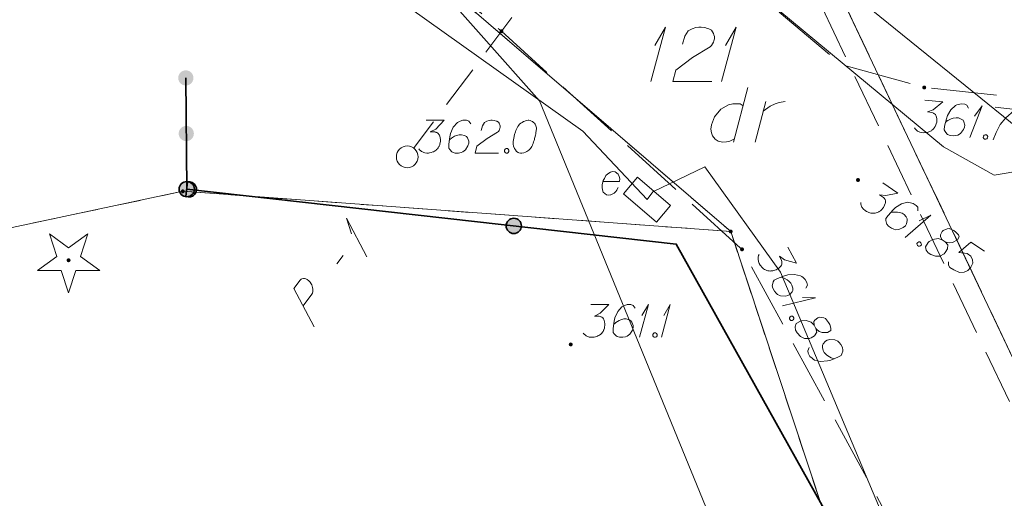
# Model space of a CAD drawing. Header units: metres. Extents: x 5555129 to 5556676, y 5635595 to 5636517.
# Tile 156 of 256: x 5555497 to 5555519, y 5636421 to 5636432. Entities that reach past the tile are written whole.
import ezdxf

# ---------------------------------------------------------------- set-up
doc = ezdxf.new("R2010")
doc.units = ezdxf.units.M
doc.header["$MEASUREMENT"] = 0
for name, pattern in [('05-linia 2.5 1', [1.75, 1.25, -0.5]), ('L_0_04', [1.5, 1, -0.5]), ('L_0_06', [2, 1.5, -0.5]), ('PRZER1-1', [2, 1, -1]), ('PRZER3-1', [4, 3, -1])]:
    doc.linetypes.add(name, pattern=pattern)
for name, color, linetype, lineweight in [('#digitalizacja', 7, 'Continuous', 18), ('#przekroje', 7, 'L_0_04', 18), ('#skartowane', 7, 'Continuous', 18), ('#zmodyfikowane', 7, 'Continuous', 18), ('#ZUDP', 7, 'Continuous', 18)]:
    doc.layers.add(name, color=color, linetype=linetype, lineweight=lineweight)
for name, color, linetype, lineweight, true_color in [('GEPPGD', 7, 'Continuous', 18, 0x008000), ('GESDZI', 7, 'Continuous', 18, 0x0a0909), ('GESDZI_O', 7, 'Continuous', 18, 0x0a0909), ('GESKKL', 7, 'PRZER3-1', 18, 0x008000), ('GESUZY', 7, 'PRZER1-1', 18, 0x008000), ('GESUZY_O', 7, 'PRZER1-1', 18, 0x008000), ('GSPRDI', 7, 'Continuous', 18, 0x008000), ('GULENN', 1, 'Continuous', 18, 0xff0000), ('GUPEPI', 1, 'Continuous', 18, 0xff0000), ('GUPESE', 7, 'Continuous', 18, 0x0a0909), ('GUPESE_O', 7, 'Continuous', 18, 0x0a0909)]:
    doc.layers.add(name, color=color, linetype=linetype, lineweight=lineweight, true_color=true_color)

# ---------------------------------------------------------------- blocks, each defined once
blk = doc.blocks.new('POINT')
blk.add_hatch(color=0).paths.add_polyline_path([(-0.000884, -0.0025), (-0.0025, -0.000884), (-0.0025, 0.000884), (0.000884, 0.0025), (0.0025, 0.000884), (0.0025, -0.000884), (0.000884, -0.0025)])
blk = doc.blocks.new('KOLO_3')
blk.add_hatch(color=0).paths.add_polyline_path([(0, -0.5), (-0.12941, -0.482963), (-0.25, -0.433013), (-0.353553, -0.353553), (-0.433013, -0.25), (-0.482963, -0.12941), (-0.5, 0), (-0.482963, 0.12941), (-0.433013, 0.25), (-0.353553, 0.353553), (-0.25, 0.433013), (-0.12941, 0.482963), (0, 0.5), (0.12941, 0.482963), (0.25, 0.433013), (0.353553, 0.353553), (0.433013, 0.25), (0.482963, 0.12941), (0.5, 0), (0.482963, -0.12941), (0.433013, -0.25), (0.353553, -0.353553), (0.25, -0.433013), (0.12941, -0.482963)])
blk = doc.blocks.new('SPDIP')
blk.add_hatch(color=0).paths.add_polyline_path([(0, -0.09), (-0.027812, -0.085595), (-0.052901, -0.072812), (-0.072812, -0.052901), (-0.085595, -0.027812), (-0.09, 0), (-0.085595, 0.027812), (-0.072812, 0.052901), (-0.052901, 0.072812), (-0.027812, 0.085595), (0, 0.09), (0.027812, 0.085595), (0.052901, 0.072812), (0.072812, 0.052901), (0.085595, 0.027812), (0.09, 0), (0.085595, -0.027812), (0.072812, -0.052901), (0.052901, -0.072812), (0.027812, -0.085595)])
at = {"color": 0, "flags": 128}
blk.add_lwpolyline([(0.177062, -0.544942), (-0.463555, -1.426676), (-0.463555, -0.336792), (-1.500096, 0), (-0.463555, 0.336792), (-0.463555, 1.426676), (0.177062, 0.544942), (1.213603, 0.881734), (0.572986, 0), (1.213603, -0.881734), (0.177062, -0.544942)], close=True, dxfattribs=at)
blk = doc.blocks.new('SZAFA1_1')
at = {"color": 0, "flags": 128}
blk.add_lwpolyline([(-1, -0.5), (-1, 0.5), (1, 0.5), (1, -0.5), (-1, -0.5)], close=True, dxfattribs=at)
blk = doc.blocks.new('EPPGN')
blk.add_hatch(color=0).paths.add_polyline_path([(0, -0.09), (-0.027812, -0.085595), (-0.052901, -0.072812), (-0.072812, -0.052901), (-0.085595, -0.027812), (-0.09, 0), (-0.085595, 0.027812), (-0.072812, 0.052901), (-0.052901, 0.072812), (-0.027812, 0.085595), (0, 0.09), (0.027812, 0.085595), (0.052901, 0.072812), (0.072812, 0.052901), (0.085595, 0.027812), (0.09, 0), (0.085595, -0.027812), (0.072812, -0.052901), (0.052901, -0.072812), (0.027812, -0.085595)])
blk = doc.blocks.new('SLU')
at = {"color": 0, "linetype": 'Continuous', "lineweight": 18}
blk.add_wipeout([(0, -0.5), (0.25, -0.433), (0.433, -0.25), (0.5, 0), (0.433, 0.25), (0.25, 0.433), (0, 0.5), (-0.25, 0.433), (-0.433, 0.25), (-0.5, 0), (-0.433, -0.25), (-0.25, -0.433)], dxfattribs=at)
blk.add_circle((0, 0), 0.5, dxfattribs=at)
blk = doc.blocks.new('*U222')
at = {"layer": 'GESDZI_O', "color": 96, "linetype": 'ByBlock', "lineweight": 18}
for q in [(5555511.129, 5636430.125), (5555511.217, 5636430.952)]:
    blk.add_line((5555511.463, 5636431.375), q, dxfattribs=at)
blk = doc.blocks.new('*U223')
at = {"layer": 'GESDZI_O', "color": 96, "linetype": 'ByBlock', "lineweight": 18}
for q in [(5555512.752, 5636430.125), (5555512.841, 5636430.952)]:
    blk.add_line((5555513.087, 5636431.375), q, dxfattribs=at)
blk = doc.blocks.new('*U225')
at = {"layer": 'GESUZY_O', "color": 96, "linetype": 'ByBlock', "lineweight": 18, "true_color": 0x008000}
blk.add_line((5555513.353, 5636429.988), (5555513.028, 5636428.738), dxfattribs=at)
at = {"layer": 'GESUZY_O', "color": 96, "linetype": 'ByBlock', "lineweight": 18, "true_color": 0x008000, "flags": 128}
blk.add_lwpolyline([(5555513.244, 5636429.574), (5555513.175, 5636429.614), (5555513.008, 5636429.614), (5555512.91, 5636429.594), (5555512.733, 5636429.496), (5555512.585, 5636429.318), (5555512.516, 5636429.131), (5555512.506, 5636429.033), (5555512.516, 5636428.954), (5555512.546, 5636428.885), (5555512.605, 5636428.807), (5555512.674, 5636428.757), (5555512.782, 5636428.738), (5555512.86, 5636428.748), (5555512.939, 5636428.757), (5555513.048, 5636428.816)], dxfattribs=at)
blk = doc.blocks.new('*U226')
at = {"layer": 'GESUZY_O', "color": 96, "linetype": 'ByBlock', "lineweight": 18, "true_color": 0x008000}
blk.add_line((5555513.52, 5636428.738), (5555513.766, 5636429.673), dxfattribs=at)
at = {"layer": 'GESUZY_O', "color": 96, "linetype": 'ByBlock', "lineweight": 18, "true_color": 0x008000, "flags": 128}
blk.add_lwpolyline([(5555513.707, 5636429.446), (5555513.756, 5636429.486), (5555513.864, 5636429.564), (5555513.982, 5636429.614), (5555514.071, 5636429.643), (5555514.209, 5636429.673)], dxfattribs=at)
blk = doc.blocks.new('*U275')
at = {"layer": '#skartowane', "color": 7, "linetype": 'ByBlock', "lineweight": 18}
for q in [(5555510.871, 5636424.264), (5555510.924, 5636424.76)]:
    blk.add_line((5555511.072, 5636425.014), q, dxfattribs=at)
blk = doc.blocks.new('*U276')
at = {"layer": '#skartowane', "color": 7, "linetype": 'ByBlock', "lineweight": 18}
for q in [(5555511.373, 5636424.264), (5555511.426, 5636424.76)]:
    blk.add_line((5555511.574, 5636425.014), q, dxfattribs=at)
blk = doc.blocks.new('*U291')
at = {"layer": '#skartowane', "color": 7, "linetype": 'ByBlock', "lineweight": 18}
for q in [(5555516.964, 5636426.553), (5555517.285, 5636426.936)]:
    blk.add_line((5555517.549, 5636427.064), q, dxfattribs=at)
blk = doc.blocks.new('*U292')
at = {"layer": '#skartowane', "color": 7, "linetype": 'ByBlock', "lineweight": 18}
for q in [(5555514.148, 5636424.982), (5555514.608, 5636425.173)]:
    blk.add_line((5555514.902, 5636425.165), q, dxfattribs=at)
blk = doc.blocks.new('*U293')
at = {"layer": '#skartowane', "color": 7, "linetype": 'ByBlock', "lineweight": 18}
for q in [(5555518.45, 5636428.842), (5555518.554, 5636429.33)]:
    blk.add_line((5555518.727, 5636429.568), q, dxfattribs=at)
blk = doc.blocks.new('*U1357')
at = {"layer": '#przekroje', "color": 7, "linetype": 'ByBlock'}
for q in [(5555504.611, 5636426.11), (5555504.261, 5636426.635)]:
    blk.add_line((5555504.149, 5636426.994), q, dxfattribs=at)

msp = doc.modelspace()

# ---------------------------------------------------------------- hatches: boundary and pattern name
at = {"layer": '#skartowane', "linetype": 'Continuous', "lineweight": 18}
h = msp.add_hatch(color=7, dxfattribs=at)
edge = h.paths.add_edge_path()
edge.add_arc((5555507.7, 5636431.28), 0.045, 0, 360)
h = msp.add_hatch(color=7, dxfattribs=at)
edge = h.paths.add_edge_path()
edge.add_arc((5555517.4, 5636429.99), 0.045, 0, 360)
h = msp.add_hatch(color=7, dxfattribs=at)
edge = h.paths.add_edge_path()
edge.add_arc((5555505.54, 5636428.4), 0.045, 0, 360)
at = {"layer": '#skartowane', "linetype": 'Continuous', "lineweight": 35}
h = msp.add_hatch(color=7, dxfattribs=at)
edge = h.paths.add_edge_path()
edge.add_arc((5555500.48, 5636427.66), 0.175, 0, 360)
msp.add_hatch(color=7, dxfattribs=at).paths.add_polyline_path([(5555500.49868, 5636427.82652), (5555500.46132, 5636427.49348, 1.34552802)])
at = {"layer": '#skartowane', "linetype": 'Continuous', "lineweight": 18}
h = msp.add_hatch(color=7, dxfattribs=at)
edge = h.paths.add_edge_path()
edge.add_arc((5555515.88, 5636427.87), 0.045, 0, 360)
at = {"layer": '#skartowane', "linetype": 'Continuous', "lineweight": 35}
h = msp.add_hatch(color=7, dxfattribs=at)
edge = h.paths.add_edge_path()
edge.add_arc((5555507.98338, 5636426.81812), 0.175, 0, 360)
at = {"layer": '#skartowane', "linetype": 'Continuous', "lineweight": 18}
h = msp.add_hatch(color=7, dxfattribs=at)
edge = h.paths.add_edge_path()
edge.add_arc((5555513.22, 5636426.28), 0.045, 0, 360)
h = msp.add_hatch(color=7, dxfattribs=at)
edge = h.paths.add_edge_path()
edge.add_arc((5555509.29, 5636424.1), 0.045, 0, 360)

# ---------------------------------------------------------------- linework, layer by layer
at = {"layer": '#przekroje', "color": 7, "linetype": 'Continuous'}
msp.add_line((5555503.92331, 5636425.9491), (5555504.06604, 5636426.1392), dxfattribs=at)
at = {"layer": '#przekroje', "color": 7, "lineweight": 18, "flags": 128}
msp.add_lwpolyline([(5555505.54, 5636428.4), (5555512.41, 5636437.55)], dxfattribs=at)
at = {"layer": '#przekroje', "color": 7, "linetype": 'Continuous', "flags": 128}
msp.add_lwpolyline([(5555503.40327, 5636424.50114), (5555502.94118, 5636425.38464), (5555503.08391, 5636425.57474), (5555503.10838, 5636425.59544), (5555503.1228, 5636425.60294), (5555503.15633, 5636425.61209), (5555503.18315, 5636425.6125), (5555503.21124, 5636425.6027), (5555503.24384, 5636425.58702), (5555503.28213, 5636425.55549), (5555503.31263, 5636425.52531), (5555503.33196, 5636425.49194), (5555503.34677, 5636425.46446), (5555503.35824, 5636425.43253), (5555503.36515, 5636425.40642), (5555503.37327, 5636425.37003), (5555503.37361, 5636425.33499), (5555503.37273, 5636425.31021), (5555503.36517, 5636425.27653), (5555503.35309, 5636425.24874), (5555503.15397, 5636424.98354)], dxfattribs=at)
at = {"layer": '#przekroje', "color": 7}
msp.add_point((5555505.54, 5636428.4), dxfattribs=at)
at = {"layer": '#skartowane', "color": 7, "linetype": 'L_0_06', "lineweight": 18, "flags": 128}
msp.add_lwpolyline([(5555523.62, 5636400.34), (5555522.93, 5636399.83), (5555521.94, 5636396.63), (5555519.13, 5636396.98), (5555520.4, 5636407.92), (5555519.76, 5636408.76), (5555518.17, 5636415.97), (5555516.69, 5636419.92), (5555513.22, 5636426.28), (5555507.7, 5636431.28), (5555495.03, 5636442.55), (5555497.55, 5636445.67), (5555510.37, 5636434.83), (5555515.51, 5636430.51), (5555517.4, 5636429.99), (5555519.91, 5636429.73), (5555521.33, 5636430.42), (5555525.04, 5636427.93), (5555526.54, 5636426.97), (5555528.86, 5636426.67), (5555531.07, 5636426.79), (5555533.23, 5636427.66), (5555535.2, 5636426.14), (5555526.67, 5636409.15), (5555526.12, 5636407.57), (5555526.26, 5636407.12), (5555523.62, 5636400.34)], close=True, dxfattribs=at)
at = {"layer": '#skartowane', "color": 7, "linetype": 'Continuous', "lineweight": 18, "flags": 128}
for points in [[(5555517.41179, 5636429.70398), (5555517.82295, 5636429.66139), (5555517.60838, 5636429.48176), (5555517.47246, 5636429.43049), (5555517.57819, 5636429.41954), (5555517.60108, 5636429.41128), (5555517.61222, 5636429.40414), (5555517.62336, 5636429.3971), (5555517.63449, 5636429.38996), (5555517.65617, 5636429.36995), (5555517.66609, 5636429.35107), (5555517.67601, 5636429.33227), (5555517.6801, 5636429.31399), (5555517.68759, 5636429.27171), (5555517.68977, 5636429.23586), (5555517.68794, 5636429.21819), (5555517.68551, 5636429.1947), (5555517.67603, 5636429.16006), (5555517.66768, 5636429.13718), (5555517.65941, 5636429.11429), (5555517.65167, 5636429.09733), (5555517.64463, 5636429.08618), (5555517.63749, 5636429.07505), (5555517.63045, 5636429.0639), (5555517.61687, 5636429.04745), (5555517.59677, 5636429.02579), (5555517.57737, 5636429.01003), (5555517.56441, 5636428.9995), (5555517.54553, 5636428.98959), (5555517.52673, 5636428.97966), (5555517.50202, 5636428.97035), (5555517.48966, 5636428.96564), (5555517.44728, 5636428.95816), (5555517.41144, 5636428.95598), (5555517.38733, 5636428.9525), (5555517.34626, 5636428.95675), (5555517.29988, 5636428.96754), (5555517.28282, 5636428.9752), (5555517.26586, 5636428.98293), (5555517.24879, 5636428.99059), (5555517.23243, 5636429.00416), (5555517.21599, 5636429.01774), (5555517.1891, 5636429.04427), (5555517.17386, 5636429.0696)], [(5555518.41938, 5636429.51649), (5555518.37908, 5636429.58592), (5555518.32809, 5636429.60906), (5555518.24586, 5636429.61758), (5555518.18468, 5636429.60017), (5555518.14823, 5636429.59207), (5555518.11698, 5636429.57745), (5555518.01205, 5636429.48146), (5555517.93288, 5636429.34718), (5555517.90731, 5636429.27269), (5555517.86617, 5636429.10474), (5555517.85704, 5636429.01668), (5555517.87689, 5636428.97901), (5555517.91901, 5636428.92715), (5555517.93546, 5636428.91357), (5555517.99237, 5636428.88982), (5555518.06868, 5636428.88192), (5555518.12864, 5636428.88758), (5555518.17101, 5636428.89506), (5555518.23462, 5636428.93597), (5555518.30309, 5636429.02387), (5555518.32675, 5636429.08078), (5555518.33162, 5636429.12777), (5555518.31021, 5636429.20721), (5555518.28975, 5636429.23897), (5555518.25102, 5636429.26673), (5555518.18237, 5636429.2917), (5555518.12955, 5636429.29717), (5555518.06306, 5636429.2862), (5555518.02017, 5636429.27288), (5555517.94482, 5636429.23319), (5555517.90653, 5636429.20742), (5555517.88705, 5636429.19168)], [(5555519.02692, 5636429.53667), (5555519.49682, 5636429.488), (5555519.46445, 5636429.46162), (5555519.27521, 5636429.29723), (5555519.1407, 5636429.14493), (5555519.05013, 5636428.95836), (5555518.98489, 5636428.78701)], [(5555506.99788, 5636429.15598), (5555506.95064, 5636429.22089), (5555506.89754, 5636429.23865), (5555506.81487, 5636429.23865), (5555506.75582, 5636429.21503), (5555506.72038, 5636429.20322), (5555506.69081, 5636429.18545), (5555506.59633, 5636429.07916), (5555506.53142, 5636428.93744), (5555506.51366, 5636428.86072), (5555506.49004, 5636428.68942), (5555506.49004, 5636428.60089), (5555506.51366, 5636428.56546), (5555506.5609, 5636428.51822), (5555506.57866, 5636428.50641), (5555506.63771, 5636428.48865), (5555506.71443, 5636428.48865), (5555506.77349, 5636428.50046), (5555506.81487, 5636428.51227), (5555506.87392, 5636428.55951), (5555506.93297, 5636428.65399), (5555506.95064, 5636428.71304), (5555506.95064, 5636428.76028), (5555506.92116, 5636428.8371), (5555506.89754, 5636428.86658), (5555506.85616, 5636428.8902), (5555506.7853, 5636428.90796), (5555506.7322, 5636428.90796), (5555506.66719, 5636428.8902), (5555506.6259, 5636428.87253), (5555506.55504, 5636428.82529), (5555506.51961, 5636428.79572), (5555506.50185, 5636428.77805)], [(5555507.23409, 5636429.00244), (5555507.26357, 5636429.11459), (5555507.31081, 5636429.18545), (5555507.364, 5636429.21503), (5555507.4171, 5636429.2327), (5555507.45848, 5636429.23865), (5555507.48796, 5636429.23865), (5555507.54115, 5636429.2327), (5555507.57659, 5636429.22089), (5555507.59426, 5636429.21503), (5555507.62969, 5636429.19727), (5555507.64745, 5636429.17364), (5555507.65926, 5636429.15002), (5555507.66512, 5636429.13235), (5555507.67107, 5636429.10873), (5555507.67107, 5636429.07916), (5555507.66512, 5636429.04968), (5555507.65926, 5636429.03192), (5555507.64745, 5636429.0083), (5555507.62969, 5636428.98468), (5555507.61202, 5636428.96701), (5555507.36986, 5636428.81934), (5555507.1396, 5636428.64813), (5555507.09822, 5636428.48865), (5555507.63564, 5636428.48865)], [(5555508.32649, 5636429.23865), (5555508.31468, 5636429.23865), (5555508.27925, 5636429.2327), (5555508.25563, 5636429.22684), (5555508.23796, 5636429.22089), (5555508.20839, 5636429.20908), (5555508.17296, 5636429.19141), (5555508.14348, 5636429.17364), (5555508.11391, 5636429.15002), (5555508.09624, 5636429.1264), (5555508.07848, 5636429.09692), (5555508.06081, 5636429.06735), (5555508.04305, 5636429.03192), (5555508.03124, 5636429.0083), (5555508.01943, 5636428.97287), (5555508.00176, 5636428.91382), (5555507.984, 5636428.82529), (5555507.97219, 5636428.75442), (5555507.97219, 5636428.68942), (5555507.97814, 5636428.64218), (5555508.00176, 5636428.58908), (5555508.01943, 5636428.55951), (5555508.049, 5636428.52408), (5555508.08443, 5636428.50046), (5555508.1021, 5636428.4946), (5555508.13753, 5636428.48865), (5555508.1671, 5636428.48865), (5555508.21434, 5636428.4946), (5555508.25563, 5636428.50641), (5555508.2852, 5636428.52408), (5555508.32649, 5636428.55365), (5555508.34426, 5636428.57132), (5555508.36788, 5636428.59494), (5555508.38555, 5636428.61856), (5555508.39736, 5636428.63632), (5555508.40917, 5636428.6658), (5555508.41512, 5636428.67761), (5555508.42693, 5636428.70718), (5555508.43874, 5636428.74261), (5555508.45055, 5636428.77805), (5555508.45641, 5636428.80167), (5555508.46236, 5636428.81934), (5555508.46822, 5636428.84296), (5555508.48003, 5636428.89615), (5555508.48598, 5636428.92563), (5555508.49184, 5636428.9552), (5555508.49779, 5636428.99649), (5555508.50365, 5636429.04968), (5555508.50365, 5636429.06735), (5555508.49779, 5636429.09097), (5555508.49184, 5636429.11459), (5555508.47417, 5636429.15002), (5555508.45641, 5636429.17364), (5555508.43874, 5636429.19141), (5555508.41512, 5636429.20908), (5555508.3915, 5636429.22089), (5555508.37374, 5636429.22684), (5555508.35607, 5636429.2327), (5555508.32649, 5636429.23865)], [(5555518.79553, 5636428.9076), (5555518.82495, 5636428.90455), (5555518.84131, 5636428.89098), (5555518.85654, 5636428.86566), (5555518.85349, 5636428.83624), (5555518.83339, 5636428.81458), (5555518.8146, 5636428.80465), (5555518.78518, 5636428.8077), (5555518.76883, 5636428.82127), (5555518.75359, 5636428.84659), (5555518.75664, 5636428.87601), (5555518.77674, 5636428.89767), (5555518.79553, 5636428.9076)], [(5555507.80684, 5636428.58908), (5555507.83641, 5636428.58908), (5555507.85408, 5636428.57727), (5555507.87184, 5636428.55365), (5555507.87184, 5636428.52408), (5555507.85408, 5636428.50046), (5555507.83641, 5636428.48865), (5555507.80684, 5636428.48865), (5555507.78917, 5636428.50046), (5555507.77141, 5636428.52408), (5555507.77141, 5636428.55365), (5555507.78917, 5636428.57727), (5555507.80684, 5636428.58908)], [(5555516.45066, 5636427.80141), (5555516.79388, 5636427.57105), (5555516.52015, 5636427.51297), (5555516.37606, 5636427.53139), (5555516.46432, 5636427.47216), (5555516.48066, 5636427.45413), (5555516.48715, 5636427.44261), (5555516.49369, 5636427.43116), (5555516.50018, 5636427.41964), (5555516.50995, 5636427.3918), (5555516.50986, 5636427.37047), (5555516.50982, 5636427.34922), (5555516.50486, 5636427.33116), (5555516.49166, 5636427.29029), (5555516.47678, 5636427.25761), (5555516.46688, 5636427.24286), (5555516.45372, 5636427.22325), (5555516.42911, 5636427.19709), (5555516.411, 5636427.18079), (5555516.39297, 5636427.16445), (5555516.37818, 5636427.15309), (5555516.36674, 5636427.14655), (5555516.35522, 5636427.14006), (5555516.34377, 5636427.13352), (5555516.32406, 5636427.12535), (5555516.29615, 5636427.11564), (5555516.27163, 5636427.11081), (5555516.25525, 5636427.10759), (5555516.23392, 5636427.10768), (5555516.21266, 5636427.10772), (5555516.18647, 5636427.11108), (5555516.17335, 5636427.11272), (5555516.1324, 5636427.12597), (5555516.09972, 5636427.14085), (5555516.07679, 5636427.14908), (5555516.04251, 5636427.17209), (5555516.0066, 5636427.20335), (5555515.99512, 5636427.21812), (5555515.98376, 5636427.23291), (5555515.97228, 5636427.24767), (5555515.96419, 5636427.26732), (5555515.95602, 5636427.28703), (5555515.94471, 5636427.32307), (5555515.94312, 5636427.35258)], [(5555517.2528, 5636427.16348), (5555517.24975, 5636427.2437), (5555517.21556, 5636427.28804), (5555517.14691, 5636427.33411), (5555517.08472, 5636427.34741), (5555517.04872, 5636427.35735), (5555517.01427, 5636427.35908), (5555516.87658, 5636427.32348), (5555516.7437, 5636427.24197), (5555516.6862, 5636427.18817), (5555516.57113, 5636427.0591), (5555516.52179, 5636426.98559), (5555516.52166, 5636426.94301), (5555516.53456, 5636426.87746), (5555516.54272, 5636426.85775), (5555516.58186, 5636426.8101), (5555516.64556, 5636426.76734), (5555516.70118, 5636426.74424), (5555516.74212, 5636426.73098), (5555516.81748, 5636426.7373), (5555516.91916, 5636426.78284), (5555516.96674, 5636426.82203), (5555516.99307, 5636426.86125), (5555517.0114, 5636426.94146), (5555517.00821, 5636426.9791), (5555516.98701, 5636427.02178), (5555516.93807, 5636427.07602), (5555516.89398, 5636427.10561), (5555516.83011, 5636427.12708), (5555516.78598, 5636427.13542), (5555516.70082, 5636427.13569), (5555516.65492, 5636427.13088), (5555516.63032, 5636427.1261)], [(5555517.81403, 5636426.49517), (5555517.88268, 5636426.44909), (5555517.90561, 5636426.44087), (5555517.98087, 5636426.42586), (5555518.05137, 5636426.43544), (5555518.16295, 5636426.49573), (5555518.20408, 5636426.56769), (5555518.18622, 5636426.61518), (5555518.12748, 5636426.676), (5555518.07844, 5636426.70891), (5555517.97535, 5636426.75671), (5555517.9295, 5636426.75198), (5555517.83108, 5636426.7113), (5555517.80979, 5636426.69009), (5555517.77021, 5636426.60992), (5555517.77007, 5636426.56734), (5555517.81403, 5636426.49517), (5555517.72242, 5636426.52821), (5555517.59957, 5636426.50403), (5555517.51096, 5636426.45677), (5555517.48959, 5636426.43561), (5555517.43198, 5636426.3391), (5555517.44316, 5636426.26047), (5555517.48883, 5636426.20137), (5555517.54767, 5636426.16188), (5555517.65735, 5636426.12388), (5555517.75559, 5636426.1219), (5555517.85891, 5636426.18057), (5555517.8836, 5636426.20667), (5555517.93131, 5636426.28844), (5555517.93816, 5636426.38341), (5555517.88268, 5636426.44909)], [(5555517.29964, 5636426.4493), (5555517.3242, 5636426.43282), (5555517.33229, 5636426.41317), (5555517.33387, 5636426.38366), (5555517.31739, 5636426.35911), (5555517.28948, 5636426.34939), (5555517.26823, 5636426.34943), (5555517.24368, 5636426.36591), (5555517.23559, 5636426.38556), (5555517.234, 5636426.41508), (5555517.25048, 5636426.43963), (5555517.27839, 5636426.44934), (5555517.29964, 5636426.4493)], [(5555518.77956, 5636426.23835), (5555518.47062, 5636426.44569), (5555518.19472, 5636426.20416), (5555518.38629, 5636426.18221), (5555518.46961, 5636426.12629), (5555518.50866, 5636426.03613), (5555518.51498, 5636425.96077), (5555518.46881, 5636425.87079), (5555518.39822, 5636425.79732), (5555518.31293, 5636425.75501), (5555518.20806, 5636425.7471), (5555518.07722, 5636425.80647), (5555517.98896, 5636425.86571), (5555517.95796, 5636425.91496), (5555517.95496, 5636425.99526)], [(5555514.2686, 5636426.32626), (5555514.46658, 5636425.96339), (5555514.19698, 5636426.03834), (5555514.07769, 5636426.12125), (5555514.1286, 5636426.02794), (5555514.13477, 5636426.0044), (5555514.1352, 5636425.99118), (5555514.13572, 5636425.97801), (5555514.13615, 5636425.96479), (5555514.13195, 5636425.93559), (5555514.12201, 5636425.91672), (5555514.11216, 5636425.89788), (5555514.09942, 5636425.88415), (5555514.06883, 5636425.85401), (5555514.04053, 5636425.8319), (5555514.02494, 5636425.82339), (5555514.00421, 5636425.81208), (5555513.9703, 5636425.80025), (5555513.94671, 5636425.79416), (5555513.92317, 5636425.78799), (5555513.90481, 5636425.78475), (5555513.89163, 5636425.78424), (5555513.87842, 5636425.78381), (5555513.86524, 5636425.7833), (5555513.84399, 5636425.78516), (5555513.81475, 5636425.78944), (5555513.79078, 5636425.79648), (5555513.77475, 5636425.80119), (5555513.75588, 5636425.81113), (5555513.73705, 5636425.82098), (5555513.71537, 5636425.83606), (5555513.70449, 5636425.84358), (5555513.6743, 5636425.87425), (5555513.65219, 5636425.90255), (5555513.63565, 5636425.92043), (5555513.61587, 5636425.95668), (5555513.59847, 5636426.001), (5555513.59511, 5636426.0194), (5555513.59187, 5636426.03776), (5555513.58851, 5636426.05616), (5555513.59041, 5636426.07732), (5555513.59227, 5636426.09857), (5555513.59889, 5636426.13576), (5555513.61112, 5636426.16267)], [(5555514.6853, 5636425.38991), (5555514.71965, 5636425.46246), (5555514.70981, 5636425.51759), (5555514.67021, 5636425.59016), (5555514.6212, 5636425.63068), (5555514.59386, 5636425.65613), (5555514.5641, 5636425.67358), (5555514.42554, 5636425.70561), (5555514.27004, 5636425.69472), (5555514.19419, 5636425.67356), (5555514.0325, 5636425.61226), (5555513.95479, 5636425.56985), (5555513.935, 5636425.53215), (5555513.91615, 5636425.46805), (5555513.91429, 5636425.44681), (5555513.92698, 5636425.38646), (5555513.96373, 5636425.31911), (5555514.00238, 5636425.27293), (5555514.03257, 5636425.24226), (5555514.10232, 5636425.21305), (5555514.21354, 5636425.20646), (5555514.27384, 5636425.21923), (5555514.31531, 5636425.24186), (5555514.36862, 5636425.30453), (5555514.38319, 5636425.33938), (5555514.38411, 5636425.38702), (5555514.36576, 5636425.45773), (5555514.34033, 5636425.50435), (5555514.2936, 5636425.5529), (5555514.25831, 5636425.58069), (5555514.1829, 5636425.62027), (5555514.13998, 5636425.63721), (5555514.11596, 5636425.64434)], [(5555509.74924, 5636425.01399), (5555510.1626, 5636425.01399), (5555509.96768, 5636424.81321), (5555509.83777, 5636424.74821), (5555509.94406, 5636424.74821), (5555509.96768, 5636424.74235), (5555509.9795, 5636424.7364), (5555509.99131, 5636424.73054), (5555510.00312, 5636424.72459), (5555510.02674, 5636424.70692), (5555510.03855, 5636424.68916), (5555510.05036, 5636424.67149), (5555510.05631, 5636424.65373), (5555510.06812, 5636424.61244), (5555510.07398, 5636424.57701), (5555510.07398, 5636424.55925), (5555510.07398, 5636424.53563), (5555510.06812, 5636424.50019), (5555510.06217, 5636424.47657), (5555510.05631, 5636424.45295), (5555510.05036, 5636424.43528), (5555510.0445, 5636424.42347), (5555510.03855, 5636424.41166), (5555510.03269, 5636424.39985), (5555510.02088, 5636424.38209), (5555510.00312, 5636424.35847), (5555509.98545, 5636424.3408), (5555509.97364, 5636424.32899), (5555509.95587, 5636424.31718), (5555509.93821, 5636424.30537), (5555509.91458, 5636424.29356), (5555509.90277, 5636424.28761), (5555509.86139, 5636424.2758), (5555509.82596, 5636424.26994), (5555509.80234, 5636424.26399), (5555509.76105, 5636424.26399), (5555509.71381, 5636424.26994), (5555509.69605, 5636424.2758), (5555509.67838, 5636424.28175), (5555509.66062, 5636424.28761), (5555509.64295, 5636424.29942), (5555509.62519, 5636424.31123), (5555509.59571, 5636424.33485), (5555509.57795, 5636424.35847)], [(5555510.77079, 5636424.93132), (5555510.72354, 5636424.99623), (5555510.67044, 5636425.01399), (5555510.58777, 5636425.01399), (5555510.52872, 5636424.99037), (5555510.49329, 5636424.97856), (5555510.46372, 5636424.9608), (5555510.36924, 5636424.8545), (5555510.30432, 5636424.71278), (5555510.28656, 5636424.63606), (5555510.26294, 5636424.46476), (5555510.26294, 5636424.37623), (5555510.28656, 5636424.3408), (5555510.3338, 5636424.29356), (5555510.35157, 5636424.28175), (5555510.41062, 5636424.26399), (5555510.48734, 5636424.26399), (5555510.54639, 5636424.2758), (5555510.58777, 5636424.28761), (5555510.64682, 5636424.33485), (5555510.70587, 5636424.42933), (5555510.72354, 5636424.48838), (5555510.72354, 5636424.53563), (5555510.69406, 5636424.61244), (5555510.67044, 5636424.64192), (5555510.62906, 5636424.66554), (5555510.5582, 5636424.6833), (5555510.5051, 5636424.6833), (5555510.4401, 5636424.66554), (5555510.39881, 5636424.64787), (5555510.32795, 5636424.60063), (5555510.29251, 5636424.57106), (5555510.27475, 5636424.55339)], [(5555514.3969, 5636424.73487), (5555514.41106, 5636424.70891), (5555514.40916, 5636424.68774), (5555514.39693, 5636424.66084), (5555514.37097, 5636424.64668), (5555514.34173, 5636424.65096), (5555514.3229, 5636424.66081), (5555514.30873, 5636424.68677), (5555514.31064, 5636424.70794), (5555514.32287, 5636424.73484), (5555514.34883, 5636424.749), (5555514.37807, 5636424.74473), (5555514.3969, 5636424.73487)], [(5555514.87429, 5636424.53791), (5555514.91389, 5636424.46533), (5555514.93042, 5636424.44745), (5555514.99024, 5636424.39936), (5555515.05719, 5636424.37529), (5555515.184, 5636424.37721), (5555515.25372, 5636424.42203), (5555515.25983, 5636424.4724), (5555515.23582, 5636424.55348), (5555515.20754, 5636424.60532), (5555515.13819, 5636424.69534), (5555515.09534, 5636424.71233), (5555514.98926, 5636424.72172), (5555514.96058, 5636424.71274), (5555514.88844, 5636424.65993), (5555514.86865, 5636424.62222), (5555514.87429, 5636424.53791), (5555514.8083, 5636424.60953), (5555514.68818, 5636424.64485), (5555514.58776, 5636424.64387), (5555514.55903, 5636424.63498), (5555514.46335, 5636424.57599), (5555514.43694, 5636424.5011), (5555514.45015, 5636424.42758), (5555514.48409, 5636424.36537), (5555514.5638, 5636424.281), (5555514.65001, 5636424.23386), (5555514.76876, 5636424.23816), (5555514.80271, 5636424.2499), (5555514.8828, 5636424.30038), (5555514.93275, 5636424.38145), (5555514.91389, 5636424.46533)], [(5555511.20768, 5636424.36442), (5555511.23725, 5636424.36442), (5555511.25492, 5636424.35261), (5555511.27268, 5636424.32899), (5555511.27268, 5636424.29942), (5555511.25492, 5636424.2758), (5555511.23725, 5636424.26399), (5555511.20768, 5636424.26399), (5555511.19001, 5636424.2758), (5555511.17224, 5636424.29942), (5555511.17224, 5636424.32899), (5555511.19001, 5636424.35261), (5555511.20768, 5636424.36442)], [(5555514.7631, 5636424.02659), (5555514.72875, 5636423.95403), (5555514.73863, 5636423.89883), (5555514.77823, 5636423.82626), (5555514.82724, 5636423.78573), (5555514.85458, 5636423.76029), (5555514.88429, 5636423.74292), (5555515.02285, 5636423.71088), (5555515.1784, 5636423.7217), (5555515.25421, 5636423.74293), (5555515.41589, 5636423.80424), (5555515.49361, 5636423.84664), (5555515.5134, 5636423.88435), (5555515.53224, 5636423.94844), (5555515.53415, 5636423.96961), (5555515.52146, 5636424.02996), (5555515.48467, 5636424.09739), (5555515.44602, 5636424.14357), (5555515.41587, 5636424.17416), (5555515.34612, 5636424.20337), (5555515.2349, 5636424.20996), (5555515.17455, 5636424.19726), (5555515.13308, 5636424.17464), (5555515.07982, 5636424.11189), (5555515.06525, 5636424.07703), (5555515.06429, 5636424.02948), (5555515.08264, 5636423.95876), (5555515.10811, 5636423.91207), (5555515.15479, 5636423.86359), (5555515.19013, 5636423.83573), (5555515.26554, 5636423.79615), (5555515.30846, 5636423.77921), (5555515.33244, 5636423.77216)]]:
    msp.add_lwpolyline(points, dxfattribs=at)
at = {"layer": '#skartowane', "color": 7, "linetype": 'Continuous', "lineweight": 35, "flags": 128}
msp.add_lwpolyline([(5555500.49868, 5636427.82652), (5555500.46132, 5636427.49348, 1.34552802), (5555500.49868, 5636427.82652)], format="xyb", close=True, dxfattribs=at)
msp.add_lwpolyline([(5555518.7, 5636408.83), (5555517.02, 5636416.89), (5555511.71, 5636426.4), (5555500.48, 5636427.66)], dxfattribs=at)
at = {"layer": '#skartowane', "color": 7, "linetype": 'Continuous', "lineweight": 35}
for centre in [(5555500.48, 5636427.66), (5555507.98338, 5636426.81812)]:
    msp.add_circle(centre, 0.175, dxfattribs=at)
at = {"layer": '#zmodyfikowane', "color": 7, "linetype": 'Continuous', "lineweight": 35}
msp.add_line((5555500.46, 5636430.21), (5555500.48, 5636427.66), dxfattribs=at)
at = {"layer": 'GESDZI', "color": 96, "linetype": 'Continuous', "lineweight": 18, "flags": 128}
for points in [[(5555527.3, 5636407.24), (5555513.2, 5636436.9), (5555501.67812, 5636446.42461), (5555487.59784, 5636456.79989), (5555473.05718, 5636465.85519), (5555476.22593, 5636474.14811), (5555479.09526, 5636477.12332), (5555487.89936, 5636483.58049), (5555492.01983, 5636486.87521), (5555494.88588, 5636489.9954), (5555497.91649, 5636495.12106), (5555498.83135, 5636497.82606)], [(5555399.1353, 5636366.43319), (5555401.58, 5636375.21), (5555407.98, 5636388.69), (5555410.8, 5636392.86), (5555424.78, 5636404.45), (5555441.83, 5636417.85), (5555451.21, 5636424.13), (5555457.42, 5636431.35), (5555469.38, 5636450.93), (5555472.46, 5636456.89), (5555487.39, 5636447.84), (5555495.36, 5636441.79), (5555512.96, 5636426.69), (5555500.39, 5636427.61), (5555493.74, 5636426.2), (5555492.33, 5636424.58), (5555491.43, 5636422.53), (5555488.92, 5636412.93), (5555484.75, 5636396.97), (5555483.80691, 5636393.35877)]]:
    msp.add_lwpolyline(points, dxfattribs=at)
for points in [[(5555472.46, 5636456.89), (5555470.67, 5636460.65), (5555473.05718, 5636465.85519), (5555487.59784, 5636456.79989), (5555501.67812, 5636446.42461), (5555513.2, 5636436.9), (5555527.3, 5636407.24), (5555525.52, 5636402.57), (5555521.72, 5636403.58), (5555519.11, 5636408.15), (5555517.98, 5636411.55), (5555516.52, 5636415.95), (5555512.96, 5636426.69), (5555495.36, 5636441.79), (5555487.39, 5636447.84), (5555472.46, 5636456.89)], [(5555500.39, 5636427.61), (5555512.96, 5636426.69), (5555516.52, 5636415.95), (5555512.61, 5636415.87), (5555513.98, 5636411.45), (5555496.33, 5636410.99), (5555488.92, 5636412.93), (5555491.43, 5636422.53), (5555492.33, 5636424.58), (5555493.74, 5636426.2), (5555500.39, 5636427.61)]]:
    msp.add_lwpolyline(points, close=True, dxfattribs=at)
at = {"layer": 'GESDZI_O', "color": 96, "linetype": 'Continuous', "lineweight": 18, "flags": 128}
msp.add_lwpolyline([(5555511.85691, 5636430.98115), (5555511.90604, 5636431.16807), (5555511.98478, 5636431.28618), (5555512.07343, 5636431.33546), (5555512.16193, 5636431.36491), (5555512.2309, 5636431.37483), (5555512.28003, 5636431.37483), (5555512.36869, 5636431.36491), (5555512.42774, 5636431.34523), (5555512.45719, 5636431.33546), (5555512.51624, 5636431.30586), (5555512.54584, 5636431.26649), (5555512.56553, 5636431.22712), (5555512.57529, 5636431.19767), (5555512.58521, 5636431.15831), (5555512.58521, 5636431.10902), (5555512.57529, 5636431.05989), (5555512.56553, 5636431.03029), (5555512.54584, 5636430.99092), (5555512.51624, 5636430.95155), (5555512.48679, 5636430.9221), (5555512.08319, 5636430.67598), (5555511.69944, 5636430.39064), (5555511.63047, 5636430.12483), (5555512.52616, 5636430.12483)], dxfattribs=at)
at = {"layer": 'GESKKL', "color": 96, "linetype": 'PRZER3-1', "lineweight": 18, "ltscale": 0.5, "true_color": 0x008000}
msp.add_lwpolyline([(5555551.45581, 5636451.43465), (5555545.93678, 5636443.53697), (5555537.28368, 5636430.39066), (5555527.3, 5636407.24), (5555513.2, 5636436.9), (5555501.67812, 5636446.42461), (5555487.59784, 5636456.79989)], dxfattribs=at)
at = {"layer": 'GESUZY', "color": 96, "linetype": 'PRZER1-1', "lineweight": 18, "ltscale": 0.5, "true_color": 0x008000}
for points in [[(5555472.46, 5636456.89), (5555487.39, 5636447.84), (5555495.36, 5636441.79), (5555512.96, 5636426.69), (5555516.52, 5636415.95), (5555517.98, 5636411.55), (5555519.11, 5636408.15), (5555521.72, 5636403.58), (5555525.52, 5636402.57), (5555527.3, 5636407.24), (5555513.2, 5636436.9), (5555501.67812, 5636446.42461), (5555487.59784, 5636456.79989), (5555473.05718, 5636465.85519), (5555470.67, 5636460.65), (5555472.46, 5636456.89)], [(5555513.98, 5636411.45), (5555512.61, 5636415.87), (5555516.52, 5636415.95), (5555512.96, 5636426.69), (5555500.39, 5636427.61), (5555493.74, 5636426.2), (5555492.33, 5636424.58), (5555491.43, 5636422.53), (5555488.92, 5636412.93), (5555496.33, 5636410.99), (5555513.98, 5636411.45)]]:
    msp.add_lwpolyline(points, close=True, dxfattribs=at)
for points in [[(5555399.1353, 5636366.43319), (5555401.58, 5636375.21), (5555407.98, 5636388.69), (5555410.8, 5636392.86), (5555424.78, 5636404.45), (5555441.83, 5636417.85), (5555451.21, 5636424.13), (5555457.42, 5636431.35), (5555469.38, 5636450.93), (5555472.46, 5636456.89), (5555487.39, 5636447.84), (5555495.36, 5636441.79), (5555512.96, 5636426.69), (5555500.39, 5636427.61), (5555493.74, 5636426.2), (5555492.33, 5636424.58), (5555491.43, 5636422.53)], [(5555551.45581, 5636451.43465), (5555545.93678, 5636443.53697), (5555537.28368, 5636430.39066), (5555527.3, 5636407.24), (5555513.2, 5636436.9), (5555501.67812, 5636446.42461), (5555487.59784, 5636456.79989)]]:
    msp.add_lwpolyline(points, dxfattribs=at)
at = {"layer": 'GULENN', "color": 1, "linetype": 'Continuous', "lineweight": 18, "true_color": 0xff0000, "flags": 128}
for points in [[(5555453.14497, 5636422.20756), (5555458.1, 5636427.04), (5555462.88, 5636431.66), (5555466.81, 5636437.7), (5555474.48, 5636447), (5555476.33, 5636449.31), (5555477.4, 5636449.78), (5555479.13, 5636449.45), (5555482.43, 5636446.6), (5555488.29, 5636440.79), (5555497.88, 5636432.94), (5555499.03, 5636432.8), (5555501.29, 5636433.6), (5555503.6, 5636433.24), (5555509.57, 5636428.99), (5555511.04, 5636427.42)], [(5555511.04, 5636427.42), (5555511.17, 5636427.6), (5555512.37, 5636428.17), (5555514.1, 5636425.76), (5555517.61, 5636417.4), (5555519.9, 5636407.28), (5555519.05, 5636396.98), (5555515.08, 5636378.92), (5555513.63427, 5636373.68638)]]:
    msp.add_lwpolyline(points, dxfattribs=at)
at = {"layer": 'GUPESE_O', "color": 7, "linetype": 'Continuous', "lineweight": 18, "flags": 128}
msp.add_lwpolyline([(5555510.03209, 5636427.83679), (5555510.41002, 5636427.83679), (5555510.41588, 5636427.89584), (5555510.40407, 5636427.94894), (5555510.38045, 5636428.00213), (5555510.30959, 5636428.05524), (5555510.25054, 5636428.06119), (5555510.2033, 5636428.04938), (5555510.13838, 5636428.01395), (5555510.097, 5636427.97256), (5555510.06157, 5636427.90765), (5555510.03795, 5636427.86041), (5555510.01433, 5636427.75998), (5555510.01433, 5636427.69507), (5555510.02028, 5636427.64187), (5555510.03795, 5636427.59463), (5555510.10881, 5636427.52972), (5555510.15605, 5636427.52377), (5555510.2033, 5636427.52972), (5555510.20925, 5636427.52972), (5555510.28597, 5636427.56515), (5555510.32735, 5636427.60644), (5555510.34502, 5636427.63602), (5555510.35097, 5636427.64187), (5555510.38045, 5636427.69507)], dxfattribs=at)

# ---------------------------------------------------------------- block references
at = {"layer": '#przekroje', "color": 7, "linetype": 'Continuous'}
msp.add_blockref('*U1357', (0, 0), dxfattribs=at)
at = {"layer": '#skartowane', "color": 7, "linetype": 'Continuous', "lineweight": 18}
for name in ['*U293', '*U291', '*U275', '*U276', '*U292']:
    msp.add_blockref(name, (0, 0), dxfattribs=at)
at = {"layer": '#zmodyfikowane', "color": 7, "lineweight": 35, "xscale": 0.35, "yscale": 0.35, "zscale": 0.35, "rotation": 90}
for p in [(5555500.46, 5636430.21), (5555500.47, 5636428.935)]:
    msp.add_blockref('KOLO_3', p, dxfattribs=at)
at = {"layer": 'GEPPGD', "color": 96, "lineweight": 18, "true_color": 0x008000, "xscale": 0.5, "yscale": 0.5, "zscale": 0.5, "rotation": 90}
for p in [(5555500.39, 5636427.61), (5555512.96, 5636426.69)]:
    msp.add_blockref('EPPGN', p, dxfattribs=at)
at = {"layer": 'GESDZI_O', "color": 96, "linetype": 'Continuous', "lineweight": 18}
for name in ['*U222', '*U223']:
    msp.add_blockref(name, (0, 0), dxfattribs=at)
at = {"layer": 'GESUZY_O', "color": 96, "linetype": 'Continuous', "lineweight": 18, "true_color": 0x008000}
for name in ['*U225', '*U226']:
    msp.add_blockref(name, (0, 0), dxfattribs=at)
at = {"layer": 'GSPRDI', "color": 96, "lineweight": 18, "true_color": 0x008000, "xscale": 0.5, "yscale": 0.5, "zscale": 0.5, "rotation": 90}
msp.add_blockref('SPDIP', (5555497.77, 5636426.03), dxfattribs=at)
at = {"layer": 'GUPEPI', "color": 1, "lineweight": 18, "true_color": 0xff0000, "rotation": 90}
msp.add_blockref('POINT', (5555509.57, 5636428.99), dxfattribs=at)
at = {"layer": 'GUPESE', "color": 7, "lineweight": 18, "xscale": 0.5, "yscale": 0.5, "zscale": 0.5, "rotation": 319.3719081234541}
msp.add_blockref('SZAFA1_1', (5555511.04, 5636427.42), dxfattribs=at)

# ---------------------------------------------------------------- next in the draw order: block references
at = {"layer": '#przekroje', "color": 7, "linetype": 'Continuous', "xscale": 0.5, "yscale": 0.5, "zscale": 0.5}
msp.add_blockref('SLU', (5555505.54, 5636428.4), dxfattribs=at)

# ---------------------------------------------------------------- next in the draw order: linework, layer by layer
at = {"layer": '#digitalizacja', "color": 36, "linetype": 'Continuous', "lineweight": 18, "true_color": 0x803300}
msp.add_line((5555497.54, 5636446.88), (5555525.59974, 5636424.15496), dxfattribs=at)
at = {"layer": '#digitalizacja', "color": 5, "linetype": 'Continuous', "lineweight": 18, "flags": 128}
for points in [[(5555468.91613, 5636474.30418), (5555508.57623, 5636429.68491), (5555515.2694, 5636413.34045), (5555521.42005, 5636402.40426)], [(5555526.3266, 5636438.27639), (5555521.63803, 5636428.42551), (5555519.00502, 5636427.98379), (5555517.8383, 5636428.63059), (5555496.92118, 5636445.97439)]]:
    msp.add_lwpolyline(points, dxfattribs=at)
at = {"layer": '#skartowane', "color": 7, "linetype": 'Continuous', "lineweight": 18, "flags": 128}
msp.add_lwpolyline([(5555505.97634, 5636429.23865), (5555506.3897, 5636429.23865), (5555506.19478, 5636429.03787), (5555506.06487, 5636428.97287), (5555506.17116, 5636428.97287), (5555506.19478, 5636428.96701), (5555506.20659, 5636428.96106), (5555506.2184, 5636428.9552), (5555506.23021, 5636428.94925), (5555506.25383, 5636428.93158), (5555506.26564, 5636428.91382), (5555506.27745, 5636428.89615), (5555506.2834, 5636428.87839), (5555506.29521, 5636428.8371), (5555506.30107, 5636428.80167), (5555506.30107, 5636428.7839), (5555506.30107, 5636428.76028), (5555506.29521, 5636428.72485), (5555506.28926, 5636428.70123), (5555506.2834, 5636428.67761), (5555506.27745, 5636428.65994), (5555506.27159, 5636428.64813), (5555506.26564, 5636428.63632), (5555506.25978, 5636428.62451), (5555506.24797, 5636428.60675), (5555506.23021, 5636428.58313), (5555506.21254, 5636428.56546), (5555506.20073, 5636428.55365), (5555506.18297, 5636428.54184), (5555506.1653, 5636428.53003), (5555506.14168, 5636428.51822), (5555506.12987, 5636428.51227), (5555506.08849, 5636428.50046), (5555506.05306, 5636428.4946), (5555506.02944, 5636428.48865), (5555505.98815, 5636428.48865), (5555505.9409, 5636428.4946), (5555505.92314, 5636428.50046), (5555505.90547, 5636428.50641), (5555505.88771, 5636428.51227), (5555505.87004, 5636428.52408), (5555505.85228, 5636428.53589), (5555505.8228, 5636428.55951), (5555505.80504, 5636428.58313)], dxfattribs=at)
at = {"layer": '#ZUDP', "color": 1, "linetype": '05-linia 2.5 1', "lineweight": 18, "flags": 128}
msp.add_lwpolyline([(5555526.11589, 5636408.56626), (5555512.79601, 5636436.58524), (5555501.37029, 5636446.03036), (5555487.31695, 5636456.38578), (5555467.36664, 5636468.80998)], dxfattribs=at)

doc.saveas('drawing.dxf')
